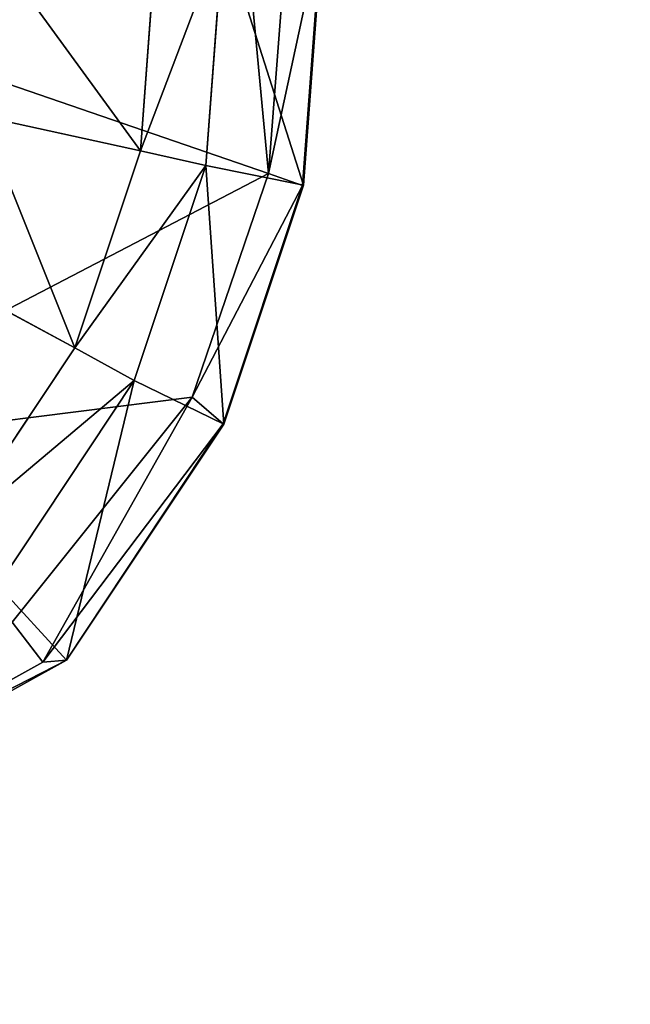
# Model space of a CAD drawing. Extents: x 0 to 31, y 0 to 21.2.
# Tile 197 of 256: x 18.4 to 19, y 1.9 to 2.8. Entities that reach past the tile are written whole.
import ezdxf

# ---------------------------------------------------------------- set-up
doc = ezdxf.new("R2010")
doc.units = 0
doc.header["$MEASUREMENT"] = 0
doc.layers.get('0').update_dxf_attribs({"color": 13, "linetype": 'CONTINUOUS'})
for name, color, linetype in [('CAST_IRON', 250, 'CONTINUOUS'), ('GALVANIZED_METAL', 252, 'CONTINUOUS'), ('KNOBS', 252, 'CONTINUOUS')]:
    doc.layers.add(name, color=color, linetype=linetype)

# ---------------------------------------------------------------- blocks, each defined once
blk = doc.blocks.new('NGM5058UC_TRADECAD_DXF')
at = {"layer": 'KNOBS', "color": 0}
for p, q in [((3.0845, -7.70305, 0.90625), (3.0688, -7.91515, 0.90625)), ((3.0845, -7.70305, 0.90625), (3.0688, -7.91515, 0.90625)), ((3.1428, -7.70035, 1.16675), (3.126, -7.92255, 1.16675)), ((3.1428, -7.70035, 1.16675), (3.126, -7.92255, 1.16675)), ((3.1745, -7.69655, 1.12645), (3.157, -7.93325, 1.12645)), ((3.1745, -7.69655, 1.12645), (3.157, -7.93325, 1.12645)), ((3.1753, -7.69545, 0.90625), (3.1578, -7.93295, 0.90625)), ((3.1753, -7.69545, 0.90625), (3.1578, -7.93295, 0.90625)), ((3.0092, -7.90185, 0.59075), (3.0235, -7.70755, 0.59075)), ((3.0235, -7.70755, 0.80005), (3.0092, -7.90185, 0.80005)), ((3.0092, -7.90185, 0.59075), (3.0235, -7.70755, 0.59075)), ((3.0235, -7.70755, 0.80005), (3.0092, -7.90185, 0.80005)), ((2.6318, -7.75235, 1.16675), (3.126, -7.92255, 1.16675)), ((2.6318, -7.75235, 1.16675), (3.126, -7.92255, 1.16675)), ((2.8645, -7.87015, 0.59075), (3.0092, -7.90185, 0.59075)), ((2.8645, -7.87015, 0.59075), (3.0092, -7.90185, 0.59075)), ((2.9493, -8.08135, 0.59065), (3.0092, -7.90185, 0.59075)), ((3.0092, -7.90185, 0.80005), (2.9493, -8.08135, 0.80005)), ((2.9493, -8.08135, 0.59065), (3.0092, -7.90185, 0.59075)), ((3.0092, -7.90185, 0.80005), (2.9493, -8.08135, 0.80005)), ((3.0688, -7.91515, 0.90625), (3.0092, -7.90185, 0.80005)), ((3.0688, -7.91515, 0.90625), (3.0092, -7.90185, 0.80005)), ((3.0092, -7.90185, 0.80005), (3.0092, -7.90185, 0.59075)), ((3.0092, -7.90185, 0.80005), (3.0092, -7.90185, 0.59075)), ((3.0688, -7.91515, 0.90625), (3.0035, -8.11115, 0.90625)), ((3.0688, -7.91515, 0.90625), (3.0035, -8.11115, 0.90625)), ((3.1578, -7.93295, 0.90625), (3.0688, -7.91515, 0.90625)), ((3.1578, -7.93295, 0.90625), (3.0688, -7.91515, 0.90625)), ((3.126, -7.92255, 1.16675), (3.0564, -8.12655, 1.16675)), ((3.126, -7.92255, 1.16675), (3.0564, -8.12655, 1.16675)), ((3.157, -7.93325, 1.12645), (3.126, -7.92255, 1.16675)), ((3.157, -7.93325, 1.12645), (3.126, -7.92255, 1.16675)), ((3.0846, -8.15065, 1.12645), (3.157, -7.93325, 1.12645)), ((3.0846, -8.15065, 1.12645), (3.157, -7.93325, 1.12645)), ((3.1578, -7.93295, 0.90625), (3.0851, -8.15095, 0.90615)), ((3.1578, -7.93295, 0.90625), (3.0851, -8.15095, 0.90615)), ((3.157, -7.93325, 1.12645), (3.1578, -7.93295, 0.90625)), ((3.157, -7.93325, 1.12645), (3.1578, -7.93295, 0.90625)), ((2.8178, -8.01045, 0.59075), (2.9493, -8.08135, 0.59065)), ((2.8178, -8.01045, 0.59075), (2.9493, -8.08135, 0.59065)), ((2.8354, -8.25255, 0.59075), (2.9493, -8.08135, 0.59065)), ((2.9493, -8.08135, 0.80005), (2.8354, -8.25255, 0.80005)), ((2.8354, -8.25255, 0.59075), (2.9493, -8.08135, 0.59065)), ((2.9493, -8.08135, 0.80005), (2.8354, -8.25255, 0.80005)), ((3.0035, -8.11115, 0.90625), (2.9493, -8.08135, 0.80005)), ((3.0035, -8.11115, 0.90625), (2.9493, -8.08135, 0.80005)), ((2.9493, -8.08135, 0.80005), (2.9493, -8.08135, 0.59065)), ((2.9493, -8.08135, 0.80005), (2.9493, -8.08135, 0.59065)), ((3.0035, -8.11115, 0.90625), (2.8791, -8.29805, 0.90625)), ((3.0035, -8.11115, 0.90625), (2.8791, -8.29805, 0.90625)), ((3.0851, -8.15095, 0.90615), (3.0035, -8.11115, 0.90625)), ((3.0851, -8.15095, 0.90615), (3.0035, -8.11115, 0.90625)), ((3.0564, -8.12655, 1.16675), (2.6318, -8.18005, 1.16675)), ((3.0564, -8.12655, 1.16675), (2.6318, -8.18005, 1.16675)), ((3.0564, -8.12655, 1.16675), (2.8922, -8.33145, 1.16675)), ((3.0564, -8.12655, 1.16675), (2.8922, -8.33145, 1.16675)), ((3.0564, -8.12655, 1.16675), (2.9203, -8.36795, 1.12645)), ((3.0564, -8.12655, 1.16675), (2.9203, -8.36795, 1.12645)), ((3.0846, -8.15065, 1.12645), (3.0564, -8.12655, 1.16675)), ((3.0846, -8.15065, 1.12645), (3.0564, -8.12655, 1.16675)), ((3.0846, -8.15065, 1.12645), (2.9203, -8.36795, 1.12645)), ((3.0846, -8.15065, 1.12645), (2.9203, -8.36795, 1.12645)), ((3.0846, -8.15065, 1.12645), (2.9419, -8.36615, 0.90625)), ((3.0846, -8.15065, 1.12645), (2.9419, -8.36615, 0.90625)), ((2.9419, -8.36615, 0.90625), (3.0851, -8.15095, 0.90615)), ((2.9419, -8.36615, 0.90625), (3.0851, -8.15095, 0.90615)), ((3.0851, -8.15095, 0.90615), (3.0846, -8.15065, 1.12645)), ((3.0851, -8.15095, 0.90615), (3.0846, -8.15065, 1.12645)), ((2.8791, -8.29805, 0.90625), (2.9419, -8.36615, 0.90625)), ((2.8791, -8.29805, 0.90625), (2.9419, -8.36615, 0.90625)), ((2.8922, -8.33145, 1.16675), (2.9203, -8.36795, 1.12645)), ((2.8922, -8.33145, 1.16675), (2.9203, -8.36795, 1.12645)), ((2.9203, -8.36795, 1.12645), (2.7011, -8.48975, 1.12645)), ((2.9203, -8.36795, 1.12645), (2.7011, -8.48975, 1.12645)), ((2.9419, -8.36615, 0.90625), (2.7189, -8.48975, 0.90625)), ((2.9419, -8.36615, 0.90625), (2.7189, -8.48975, 0.90625)), ((2.9203, -8.36795, 1.12645), (2.9419, -8.36615, 0.90625)), ((2.9203, -8.36795, 1.12645), (2.9419, -8.36615, 0.90625))]:
    blk.add_line(p, q, dxfattribs=at)
at = {"layer": 'CAST_IRON', "color": 0}
mesh = blk.add_polyface(dxfattribs=at)
corners = [(-6.3929, -5.77405, 0.58145), (6.2138, -5.87025, 0.58145), (-7.348, -9.18255, 0.58145), (5.9703, -5.77405, 0.58145)]
mesh.append_faces([[corners[k] for k in face] for face in [(0, 1, 2), (1, 0, 3)]], dxfattribs={"vtx0": -1, "color": 0})
mesh = blk.add_polyface(dxfattribs=at)
corners = [(6.3871, -5.99295, 0.58145), (-7.348, -9.18255, 0.58145), (6.2138, -5.87025, 0.58145)]
mesh.append_faces([[corners[k] for k in face] for face in [(0, 1, 2)]], dxfattribs={"color": 0})
mesh = blk.add_polyface(dxfattribs=at)
corners = [(6.4994, -6.14695, 0.58145), (-7.348, -9.18255, 0.58145), (6.3871, -5.99295, 0.58145)]
mesh.append_faces([[corners[k] for k in face] for face in [(0, 1, 2)]], dxfattribs={"color": 0})
mesh = blk.add_polyface(dxfattribs=at)
corners = [(6.5572, -6.27685, 0.57605), (-7.348, -9.18255, 0.58145), (6.4994, -6.14695, 0.58145)]
mesh.append_faces([[corners[k] for k in face] for face in [(0, 1, 2)]], dxfattribs={"color": 0})
mesh = blk.add_polyface(dxfattribs=at)
corners = [(6.5715, -6.39075, 0.58145), (-7.348, -9.18255, 0.58145), (6.5572, -6.27685, 0.57605)]
mesh.append_faces([[corners[k] for k in face] for face in [(0, 1, 2)]], dxfattribs={"color": 0})
mesh = blk.add_polyface(dxfattribs=at)
corners = [(6.5869, -9.17585, 0.58145), (-7.348, -9.18255, 0.58145), (6.5715, -6.39075, 0.58145)]
mesh.append_faces([[corners[k] for k in face] for face in [(0, 1, 2)]], dxfattribs={"color": 0})
at = {"layer": 'GALVANIZED_METAL', "color": 0}
mesh = blk.add_polyface(dxfattribs=at)
corners = [(-14.2165, -9.41305, -1.89865), (14.216, 9.40775, -1.89865), (-14.3866, -9.24295, -1.89865), (14.386, 9.23775, -1.89865)]
mesh.append_faces([[corners[k] for k in face] for face in [(0, 1, 2), (1, 0, 3)]], dxfattribs={"vtx0": -1, "color": 0})
mesh = blk.add_polyface(dxfattribs=at)
corners = [(14.216, 9.40775, -1.89865), (-14.2165, 9.40775, -1.89865), (-14.3866, -9.24295, -1.89865)]
mesh.append_faces([[corners[k] for k in face] for face in [(0, 1, 2)]], dxfattribs={"color": 0})
mesh = blk.add_polyface(dxfattribs=at)
corners = [(14.386, 9.23775, -1.89865), (-14.2165, -9.41305, -1.89865), (14.2159, -9.41295, -1.89865)]
mesh.append_faces([[corners[k] for k in face] for face in [(0, 1, 2)]], dxfattribs={"color": 0})
at = {"layer": 'KNOBS', "color": 0}
mesh = blk.add_polyface(dxfattribs=at)
corners = [(3.0825, -7.45965, 1.16675), (3.126, -7.92255, 1.16675), (2.6318, -7.75235, 1.16675), (3.1428, -7.70035, 1.16675)]
mesh.append_faces([[corners[k] for k in face] for face in [(0, 1, 2), (1, 0, 3)]], dxfattribs={"vtx0": -1, "color": 0})
mesh = blk.add_polyface(dxfattribs=at)
corners = [(3.0845, -7.70305, 0.90625), (3.0092, -7.90185, 0.80005), (3.0688, -7.91515, 0.90625), (3.0235, -7.70755, 0.80005)]
mesh.append_faces([[corners[k] for k in face] for face in [(0, 1, 2), (1, 0, 3)]], dxfattribs={"vtx0": -1, "color": 0})
mesh = blk.add_polyface(dxfattribs=at)
corners = [(3.1578, -7.93295, 0.90625), (3.0845, -7.70305, 0.90625), (3.0688, -7.91515, 0.90625), (3.1753, -7.69545, 0.90625)]
mesh.append_faces([[corners[k] for k in face] for face in [(0, 1, 2), (1, 0, 3)]], dxfattribs={"vtx0": -1, "color": 0})
mesh = blk.add_polyface(dxfattribs=at)
corners = [(3.1745, -7.69655, 1.12645), (3.157, -7.93325, 1.12645), (3.126, -7.92255, 1.16675)]
mesh.append_faces([[corners[k] for k in face] for face in [(0, 1, 2)]], dxfattribs={"color": 0})
mesh = blk.add_polyface(dxfattribs=at)
corners = [(3.1745, -7.69655, 1.12645), (3.126, -7.92255, 1.16675), (3.1428, -7.70035, 1.16675)]
mesh.append_faces([[corners[k] for k in face] for face in [(0, 1, 2)]], dxfattribs={"color": 0})
mesh = blk.add_polyface(dxfattribs=at)
corners = [(3.1745, -7.69655, 1.12645), (3.1578, -7.93295, 0.90625), (3.157, -7.93325, 1.12645), (3.1753, -7.69545, 0.90625)]
mesh.append_faces([[corners[k] for k in face] for face in [(0, 1, 2), (1, 0, 3)]], dxfattribs={"vtx0": -1, "color": 0})
mesh = blk.add_polyface(dxfattribs=at)
corners = [(3.0092, -7.90185, 0.59075), (2.8757, -7.71865, 0.59075), (2.8645, -7.87015, 0.59075), (3.0235, -7.70755, 0.59075)]
mesh.append_faces([[corners[k] for k in face] for face in [(0, 1, 2), (1, 0, 3)]], dxfattribs={"vtx0": -1, "color": 0})
mesh = blk.add_polyface(dxfattribs=at)
corners = [(3.0235, -7.70755, 0.80005), (3.0092, -7.90185, 0.59075), (3.0092, -7.90185, 0.80005), (3.0235, -7.70755, 0.59075)]
mesh.append_faces([[corners[k] for k in face] for face in [(0, 1, 2), (1, 0, 3)]], dxfattribs={"vtx0": -1, "color": 0})
mesh = blk.add_polyface(dxfattribs=at)
corners = [(3.126, -7.92255, 1.16675), (2.6318, -8.18005, 1.16675), (2.6318, -7.75235, 1.16675), (3.0564, -8.12655, 1.16675)]
mesh.append_faces([[corners[k] for k in face] for face in [(0, 1, 2), (1, 0, 3)]], dxfattribs={"vtx0": -1, "color": 0})
mesh = blk.add_polyface(dxfattribs=at)
corners = [(2.9493, -8.08135, 0.59065), (2.8645, -7.87015, 0.59075), (2.8178, -8.01045, 0.59075), (3.0092, -7.90185, 0.59075)]
mesh.append_faces([[corners[k] for k in face] for face in [(0, 1, 2), (1, 0, 3)]], dxfattribs={"vtx0": -1, "color": 0})
mesh = blk.add_polyface(dxfattribs=at)
corners = [(3.0688, -7.91515, 0.90625), (2.9493, -8.08135, 0.80005), (3.0035, -8.11115, 0.90625), (3.0092, -7.90185, 0.80005)]
mesh.append_faces([[corners[k] for k in face] for face in [(0, 1, 2), (1, 0, 3)]], dxfattribs={"vtx0": -1, "color": 0})
mesh = blk.add_polyface(dxfattribs=at)
corners = [(3.0092, -7.90185, 0.80005), (2.9493, -8.08135, 0.59065), (2.9493, -8.08135, 0.80005), (3.0092, -7.90185, 0.59075)]
mesh.append_faces([[corners[k] for k in face] for face in [(0, 1, 2), (1, 0, 3)]], dxfattribs={"vtx0": -1, "color": 0})
mesh = blk.add_polyface(dxfattribs=at)
corners = [(3.0851, -8.15095, 0.90615), (3.0688, -7.91515, 0.90625), (3.0035, -8.11115, 0.90625)]
mesh.append_faces([[corners[k] for k in face] for face in [(0, 1, 2)]], dxfattribs={"color": 0})
mesh = blk.add_polyface(dxfattribs=at)
corners = [(3.1578, -7.93295, 0.90625), (3.0688, -7.91515, 0.90625), (3.0851, -8.15095, 0.90615)]
mesh.append_faces([[corners[k] for k in face] for face in [(0, 1, 2)]], dxfattribs={"color": 0})
mesh = blk.add_polyface(dxfattribs=at)
corners = [(3.126, -7.92255, 1.16675), (3.157, -7.93325, 1.12645), (3.0564, -8.12655, 1.16675)]
mesh.append_faces([[corners[k] for k in face] for face in [(0, 1, 2)]], dxfattribs={"color": 0})
mesh = blk.add_polyface(dxfattribs=at)
corners = [(3.157, -7.93325, 1.12645), (3.0846, -8.15065, 1.12645), (3.0564, -8.12655, 1.16675)]
mesh.append_faces([[corners[k] for k in face] for face in [(0, 1, 2)]], dxfattribs={"color": 0})
mesh = blk.add_polyface(dxfattribs=at)
corners = [(3.0846, -8.15065, 1.12645), (3.1578, -7.93295, 0.90625), (3.0851, -8.15095, 0.90615), (3.157, -7.93325, 1.12645)]
mesh.append_faces([[corners[k] for k in face] for face in [(0, 1, 2), (1, 0, 3)]], dxfattribs={"vtx0": -1, "color": 0})
mesh = blk.add_polyface(dxfattribs=at)
corners = [(2.8354, -8.25255, 0.59075), (2.8178, -8.01045, 0.59075), (2.73, -8.14235, 0.59075), (2.9493, -8.08135, 0.59065)]
mesh.append_faces([[corners[k] for k in face] for face in [(0, 1, 2), (1, 0, 3)]], dxfattribs={"vtx0": -1, "color": 0})
mesh = blk.add_polyface(dxfattribs=at)
corners = [(3.0035, -8.11115, 0.90625), (2.8354, -8.25255, 0.80005), (2.8791, -8.29805, 0.90625), (2.9493, -8.08135, 0.80005)]
mesh.append_faces([[corners[k] for k in face] for face in [(0, 1, 2), (1, 0, 3)]], dxfattribs={"vtx0": -1, "color": 0})
mesh = blk.add_polyface(dxfattribs=at)
corners = [(2.9493, -8.08135, 0.80005), (2.8354, -8.25255, 0.59075), (2.8354, -8.25255, 0.80005), (2.9493, -8.08135, 0.59065)]
mesh.append_faces([[corners[k] for k in face] for face in [(0, 1, 2), (1, 0, 3)]], dxfattribs={"vtx0": -1, "color": 0})
mesh = blk.add_polyface(dxfattribs=at)
corners = [(3.0035, -8.11115, 0.90625), (2.8791, -8.29805, 0.90625), (2.9419, -8.36615, 0.90625)]
mesh.append_faces([[corners[k] for k in face] for face in [(0, 1, 2)]], dxfattribs={"color": 0})
mesh = blk.add_polyface(dxfattribs=at)
corners = [(3.0851, -8.15095, 0.90615), (3.0035, -8.11115, 0.90625), (2.9419, -8.36615, 0.90625)]
mesh.append_faces([[corners[k] for k in face] for face in [(0, 1, 2)]], dxfattribs={"color": 0})
mesh = blk.add_polyface(dxfattribs=at)
corners = [(3.0564, -8.12655, 1.16675), (2.8922, -8.33145, 1.16675), (2.6318, -8.18005, 1.16675)]
mesh.append_faces([[corners[k] for k in face] for face in [(0, 1, 2)]], dxfattribs={"color": 0})
mesh = blk.add_polyface(dxfattribs=at)
corners = [(3.0564, -8.12655, 1.16675), (2.9203, -8.36795, 1.12645), (2.8922, -8.33145, 1.16675)]
mesh.append_faces([[corners[k] for k in face] for face in [(0, 1, 2)]], dxfattribs={"color": 0})
mesh = blk.add_polyface(dxfattribs=at)
corners = [(3.0846, -8.15065, 1.12645), (2.9203, -8.36795, 1.12645), (3.0564, -8.12655, 1.16675)]
mesh.append_faces([[corners[k] for k in face] for face in [(0, 1, 2)]], dxfattribs={"color": 0})
mesh = blk.add_polyface(dxfattribs=at)
corners = [(3.0846, -8.15065, 1.12645), (2.9419, -8.36615, 0.90625), (2.9203, -8.36795, 1.12645)]
mesh.append_faces([[corners[k] for k in face] for face in [(0, 1, 2)]], dxfattribs={"color": 0})
mesh = blk.add_polyface(dxfattribs=at)
corners = [(3.0846, -8.15065, 1.12645), (3.0851, -8.15095, 0.90615), (2.9419, -8.36615, 0.90625)]
mesh.append_faces([[corners[k] for k in face] for face in [(0, 1, 2)]], dxfattribs={"color": 0})
mesh = blk.add_polyface(dxfattribs=at)
corners = [(2.7189, -8.48975, 0.90625), (2.8791, -8.29805, 0.90625), (2.682, -8.40725, 0.90625), (2.9419, -8.36615, 0.90625)]
mesh.append_faces([[corners[k] for k in face] for face in [(0, 1, 2), (1, 0, 3)]], dxfattribs={"vtx0": -1, "color": 0})
mesh = blk.add_polyface(dxfattribs=at)
corners = [(2.9203, -8.36795, 1.12645), (2.7011, -8.48975, 1.12645), (2.8922, -8.33145, 1.16675)]
mesh.append_faces([[corners[k] for k in face] for face in [(0, 1, 2)]], dxfattribs={"color": 0})
mesh = blk.add_polyface(dxfattribs=at)
corners = [(2.7011, -8.48975, 1.12645), (2.9419, -8.36615, 0.90625), (2.7189, -8.48975, 0.90625)]
mesh.append_faces([[corners[k] for k in face] for face in [(0, 1, 2)]], dxfattribs={"color": 0})
mesh = blk.add_polyface(dxfattribs=at)
corners = [(2.9203, -8.36795, 1.12645), (2.9419, -8.36615, 0.90625), (2.7011, -8.48975, 1.12645)]
mesh.append_faces([[corners[k] for k in face] for face in [(0, 1, 2)]], dxfattribs={"color": 0})
blk = doc.blocks.new('NGM5058UC_TRADECAD_DWG')
at = {"color": 0}
blk.add_blockref('NGM5058UC_TRADECAD_DXF', (15.5194, 10.62185, 1.89865), dxfattribs=at)

msp = doc.modelspace()

# ---------------------------------------------------------------- block references
at = {"color": 0}
msp.add_blockref('NGM5058UC_TRADECAD_DWG', (0, 0), dxfattribs=at)

doc.saveas('drawing.dxf')
